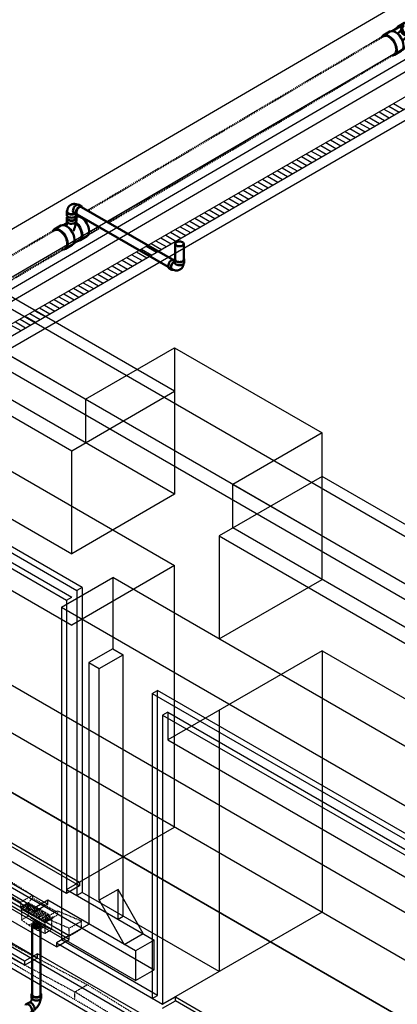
# Model space of a CAD drawing. Header units: inches. Extents: x 175 to 32888, y -1032 to 703.
# Tile 14 of 44: x 964 to 1120, y 63 to 468. Entities that reach past the tile are written whole.
import ezdxf
from ezdxf import colors
from ezdxf.entities.mleader import LeaderData, LeaderLine
from ezdxf.math import Vec2, Vec3

# ---------------------------------------------------------------- set-up
doc = ezdxf.new("R2010")
doc.units = ezdxf.units.IN
doc.header["$LTSCALE"] = 0.5
doc.header["$MEASUREMENT"] = 0
for name, pattern in [('Dash - 1_16_', [0.1875, 0.125, -0.0625]), ('Dot 1_32_', [0.03125, 0, -0.03125]), ('HIDDEN2', [0.1875, 0.125, -0.0625])]:
    doc.linetypes.add(name, pattern=pattern)
for name, color, linetype in [('M-DETL-LIGHT', 1, 'Continuous'), ('M-SECT-PATT', 8, 'Continuous'), ('P-PIPE', 3, 'Continuous'), ('P-SANR-FIXT', 6, 'Continuous'), ('S-ANNO-DIMS', 1, 'Continuous')]:
    doc.layers.add(name, color=color, linetype=linetype)
doc.styles.add('Annotative', font='romans.shx', dxfattribs={"width": 0.8, "height": 0.125})

# ---------------------------------------------------------------- blocks, each defined once
blk = doc.blocks.new('USM_H_Trench_Drain - USM_H_Trench_Drain-1077231-DRAINAGE ISOMETRIC')
at = {"layer": 'M-SECT-PATT'}
for p, q in [((1112.65, 430.45), (1116.9, 428)), ((1114.65, 431.6), (1118.9, 429.15)), ((1116.65, 432.76), (1120.9, 430.31)), ((1118.65, 433.91), (1122.9, 431.46)), ((1106.65, 426.98), (1110.9, 424.53)), ((1108.65, 428.14), (1112.9, 425.69)), ((1110.65, 429.29), (1114.9, 426.84)), ((1098.65, 422.36), (1102.9, 419.91)), ((1100.65, 423.52), (1104.9, 421.07)), ((1102.65, 424.67), (1106.9, 422.22)), ((1104.65, 425.83), (1108.9, 423.38)), ((1092.65, 418.9), (1096.9, 416.45)), ((1094.65, 420.05), (1098.9, 417.6)), ((1096.65, 421.21), (1100.9, 418.76)), ((1084.65, 414.28), (1088.9, 411.83)), ((1086.65, 415.44), (1090.9, 412.99)), ((1088.65, 416.59), (1092.9, 414.14)), ((1090.65, 417.74), (1094.9, 415.3)), ((1078.65, 410.82), (1082.9, 408.37)), ((1080.65, 411.97), (1084.9, 409.52)), ((1082.65, 413.13), (1086.9, 410.68)), ((1070.65, 406.2), (1074.9, 403.75)), ((1072.65, 407.35), (1076.9, 404.9)), ((1074.65, 408.51), (1078.9, 406.06)), ((1076.65, 409.66), (1080.9, 407.21)), ((1064.65, 402.73), (1068.9, 400.28)), ((1066.65, 403.89), (1070.9, 401.44)), ((1068.65, 405.04), (1072.9, 402.59)), ((1056.65, 398.11), (1060.9, 395.67)), ((1058.65, 399.27), (1062.9, 396.82)), ((1060.65, 400.42), (1064.9, 397.97)), ((1062.65, 401.58), (1066.9, 399.13)), ((1050.65, 394.65), (1054.9, 392.2)), ((1052.65, 395.81), (1056.9, 393.36)), ((1054.65, 396.96), (1058.9, 394.51)), ((1042.65, 390.03), (1046.9, 387.58)), ((1044.65, 391.19), (1048.9, 388.74)), ((1046.65, 392.34), (1050.9, 389.89)), ((1048.65, 393.5), (1052.9, 391.05)), ((1036.65, 386.57), (1040.9, 384.12)), ((1038.65, 387.72), (1042.9, 385.27)), ((1040.65, 388.88), (1044.9, 386.43)), ((1028.65, 381.95), (1032.9, 379.5)), ((1030.65, 383.1), (1034.9, 380.65)), ((1032.65, 384.26), (1036.9, 381.81)), ((1034.65, 385.41), (1038.9, 382.96)), ((1022.65, 378.48), (1026.9, 376.04)), ((1024.65, 379.64), (1028.9, 377.19)), ((1026.65, 380.79), (1030.9, 378.34)), ((1014.65, 373.87), (1018.9, 371.42)), ((1016.65, 375.02), (1020.9, 372.57)), ((1018.65, 376.18), (1022.9, 373.73)), ((1020.65, 377.33), (1024.9, 374.88)), ((1008.65, 370.4), (1012.9, 367.95)), ((1010.65, 371.56), (1014.9, 369.11)), ((1012.65, 372.71), (1016.9, 370.26)), ((1000.65, 365.78), (1004.9, 363.33)), ((1002.65, 366.94), (1006.9, 364.49)), ((1004.65, 368.09), (1008.9, 365.64)), ((1006.65, 369.25), (1010.9, 366.8)), ((994.65, 362.32), (998.9, 359.87)), ((996.65, 363.47), (1000.9, 361.02)), ((998.65, 364.63), (1002.9, 362.18)), ((986.65, 357.7), (990.9, 355.25)), ((988.65, 358.85), (992.9, 356.41)), ((990.65, 360.01), (994.9, 357.56)), ((992.65, 361.16), (996.9, 358.71)), ((980.65, 354.24), (984.9, 351.79)), ((982.65, 355.39), (986.9, 352.94)), ((984.65, 356.55), (988.9, 354.1)), ((972.65, 349.62), (976.9, 347.17)), ((974.65, 350.77), (978.9, 348.32)), ((976.65, 351.93), (980.9, 349.48)), ((978.65, 353.08), (982.9, 350.63)), ((966.65, 346.15), (970.9, 343.7)), ((968.65, 347.31), (972.9, 344.86)), ((970.65, 348.46), (974.9, 346.01)), ((960.65, 342.69), (964.9, 340.24)), ((962.65, 343.84), (966.9, 341.39)), ((964.65, 345), (968.9, 342.55))]:
    blk.add_line(p, q, dxfattribs=at)
at = {"layer": 'P-SANR-FIXT', "color": 1}
for p, q in [((1231.95, 499.32), (824.65, 264.17)), ((824.65, 259.27), (1231.95, 494.42)), ((828.9, 261.72), (1231.95, 494.42)), ((1231.95, 489.52), (828.9, 256.82))]:
    blk.add_line(p, q, dxfattribs=at)
blk = doc.blocks.new('Tee Reducing Sanitary - PVC - Sch 40 - DWV - Standard-V6-DRAINAGE ISOMETRIC')
at = {"layer": 'P-PIPE', "color": 90, "lineweight": 50}
for p, q in [((1123.2, 467.12), (1120.38, 465.46)), ((1117.15, 463.55), (1114.33, 461.89)), ((1120.53, 465.21), (1118.06, 463.75)), ((1122.49, 465.53), (1121.96, 464.78)), ((1125.21, 462.53), (1125.74, 463.27)), ((1125.09, 457.47), (1127.9, 459.13)), ((1119.04, 453.91), (1121.85, 455.57)), ((1122.47, 456.27), (1124.94, 457.73))]:
    blk.add_line(p, q, dxfattribs=at)
for points in [[(1123.21, 467.12, 0), (1123.38, 467.18, 0)], [(1117.16, 463.56, 0), (1117.83, 463.77, 0), (1118.62, 463.68, 0), (1119.47, 463.32, 0), (1120.32, 462.71, 0), (1121.11, 461.87, 0)], [(1122.33, 465.39, 0), (1121.86, 465.59, 0), (1121.07, 465.67, 0), (1120.4, 465.47, 0), (1119.88, 464.99, 0), (1119.8, 464.79, 0)], [(1121.74, 464.12, 0), (1121.68, 464.05, 0), (1121.58, 463.94, 0), (1121.47, 463.81, 0), (1121.35, 463.69, 0), (1121.23, 463.56, 0), (1121.11, 463.43, 0), (1120.98, 463.3, 0), (1120.84, 463.17, 0), (1120.7, 463.03, 0), (1120.56, 462.9, 0), (1120.41, 462.76, 0), (1120.27, 462.63, 0)], [(1120.55, 465.21, 0), (1121.18, 465.41, 0), (1121.91, 465.33, 0), (1122.2, 465.21, 0)], [(1122.19, 462.83, 0), (1121.92, 463.25, 0), (1121.77, 463.69, 0), (1121.74, 464.13, 0), (1121.83, 464.54, 0), (1121.96, 464.78, 0)], [(1125.21, 462.53, 0), (1125.13, 462.42, 0), (1124.81, 462.15, 0), (1124.41, 461.99, 0), (1123.95, 461.94, 0), (1123.46, 462.01, 0), (1122.99, 462.19, 0), (1122.55, 462.47, 0), (1122.19, 462.83, 0)], [(1122.98, 465.94, 0), (1122.89, 465.91, 0), (1122.57, 465.64, 0), (1122.35, 465.29, 0), (1122.26, 464.88, 0), (1122.29, 464.44, 0), (1122.44, 464, 0), (1122.71, 463.58, 0)], [(1122.71, 463.58, 0), (1123.07, 463.22, 0), (1123.51, 462.94, 0), (1123.98, 462.76, 0), (1124.47, 462.69, 0), (1124.93, 462.74, 0), (1125.33, 462.9, 0), (1125.65, 463.17, 0), (1125.75, 463.33, 0)], [(1128.02, 464.09, 0), (1128.37, 463.37, 0), (1128.71, 462.27, 0), (1128.83, 461.23, 0), (1128.73, 460.32, 0), (1128.41, 459.6, 0), (1127.9, 459.13, 0)], [(1118.3, 460.22, 0), (1117.5, 461.05, 0), (1116.65, 461.67, 0), (1115.81, 462.03, 0), (1115.02, 462.11, 0), (1114.35, 461.9, 0), (1113.83, 461.42, 0), (1113.68, 461.07, 0)], [(1117.98, 453.73, 0), (1118.36, 453.7, 0), (1119.03, 453.9, 0), (1119.54, 454.38, 0), (1119.86, 455.1, 0), (1119.97, 456.01, 0), (1119.84, 457.05, 0), (1119.51, 458.15, 0), (1118.98, 459.23, 0), (1118.3, 460.22, 0)], [(1121.11, 461.87, 0), (1121.79, 460.88, 0), (1122.32, 459.8, 0), (1122.66, 458.71, 0), (1122.78, 457.67, 0), (1122.68, 456.76, 0), (1122.36, 456.04, 0), (1121.84, 455.56, 0)], [(1124.56, 462.04, 0), (1124.45, 461.91, 0), (1124.32, 461.76, 0), (1124.19, 461.61, 0), (1124.05, 461.46, 0), (1123.91, 461.3, 0), (1123.76, 461.14, 0), (1123.61, 460.99, 0), (1123.45, 460.83, 0), (1123.29, 460.67, 0), (1123.13, 460.51, 0), (1122.96, 460.35, 0), (1122.79, 460.19, 0), (1122.62, 460.03, 0), (1122.44, 459.87, 0), (1122.27, 459.72, 0)], [(1124.2, 457.28, 0), (1124.41, 457.26, 0), (1125.08, 457.47, 0), (1125.59, 457.95, 0), (1125.91, 458.67, 0), (1126.02, 459.58, 0), (1125.89, 460.61, 0), (1125.56, 461.71, 0), (1125.19, 462.46, 0)], [(1125.07, 462.32, 0), (1125.38, 461.7, 0), (1125.69, 460.67, 0), (1125.81, 459.7, 0), (1125.71, 458.84, 0), (1125.41, 458.17, 0), (1124.93, 457.72, 0)]]:
    blk.add_polyline3d(points, dxfattribs=at)
blk = doc.blocks.new('Tee Reducing Sanitary - PVC - Sch 40 - DWV - Standard-V8-DRAINAGE ISOMETRIC')
at = {"layer": 'P-PIPE', "color": 90, "lineweight": 50}
for p, q in [((983.86, 386.66), (983.87, 385.44)), ((987.83, 385.48), (987.82, 386.7)), ((981.44, 383.57), (978.62, 381.91)), ((984.03, 384.76), (982.36, 383.77)), ((986.79, 376.3), (989.23, 377.74)), ((989.38, 377.49), (992.19, 379.15)), ((983.33, 373.92), (986.14, 375.58))]:
    blk.add_line(p, q, dxfattribs=at)
for points in [[(984.1, 387.2, 0), (983.93, 386.97, 0), (983.86, 386.67, 0), (983.93, 386.37, 0), (984.13, 386.09, 0), (984.44, 385.85, 0)], [(984.44, 385.85, 0), (984.85, 385.67, 0), (985.33, 385.56, 0), (985.84, 385.52, 0), (986.35, 385.57, 0), (986.83, 385.68, 0), (987.24, 385.87, 0), (987.55, 386.11, 0), (987.75, 386.39, 0), (987.82, 386.69, 0), (987.75, 386.99, 0), (987.6, 387.19, 0)], [(987.65, 387.18, 0), (988.17, 387.35, 0), (988.96, 387.26, 0), (989.81, 386.9, 0)], [(989.81, 386.9, 0), (990.66, 386.29, 0), (991.45, 385.45, 0), (992.13, 384.46, 0), (992.66, 383.38, 0), (993, 382.29, 0), (993.12, 381.25, 0), (993.01, 380.34, 0), (992.7, 379.62, 0), (992.18, 379.14, 0)], [(980.94, 381.68, 0), (980.1, 382.04, 0), (979.31, 382.12, 0), (978.64, 381.92, 0), (978.12, 381.44, 0), (977.95, 381.05, 0)], [(981.97, 373.78, 0), (982.65, 373.71, 0), (983.32, 373.92, 0), (983.83, 374.4, 0), (984.15, 375.11, 0), (984.25, 376.02, 0), (984.13, 377.06, 0), (983.8, 378.16, 0), (983.27, 379.24, 0), (982.59, 380.23, 0), (981.79, 381.06, 0), (980.94, 381.68, 0)], [(981.45, 383.57, 0), (982.12, 383.78, 0), (982.91, 383.7, 0), (983.76, 383.34, 0)], [(984.07, 384.94, 0), (984.07, 384.9, 0), (984.05, 384.75, 0), (984.02, 384.6, 0), (983.99, 384.44, 0), (983.96, 384.28, 0), (983.91, 384.12, 0), (983.87, 383.96, 0), (983.82, 383.79, 0), (983.76, 383.62, 0), (983.7, 383.45, 0), (983.69, 383.44, 0)], [(983.76, 383.34, 0), (984.61, 382.72, 0), (985.4, 381.89, 0), (986.08, 380.9, 0), (986.61, 379.82, 0), (986.95, 378.72, 0), (987.07, 377.68, 0), (986.96, 376.77, 0), (986.65, 376.05, 0), (986.13, 375.57, 0)], [(984.45, 384.64, 0), (984.14, 384.87, 0), (983.94, 385.15, 0), (983.87, 385.45, 0)], [(987.83, 385.48, 0), (987.83, 385.47, 0), (987.76, 385.17, 0), (987.56, 384.89, 0), (987.25, 384.65, 0), (986.84, 384.47, 0), (986.36, 384.35, 0), (985.85, 384.31, 0), (985.34, 384.34, 0), (984.86, 384.45, 0), (984.45, 384.64, 0)], [(987.58, 384.9, 0), (987.57, 384.73, 0), (987.54, 384.48, 0), (987.51, 384.23, 0), (987.47, 383.97, 0), (987.42, 383.72, 0), (987.36, 383.47, 0), (987.3, 383.22, 0), (987.23, 382.97, 0), (987.15, 382.72, 0), (987.06, 382.47, 0), (986.97, 382.22, 0), (986.88, 381.97, 0), (986.77, 381.72, 0), (986.66, 381.48, 0), (986.57, 381.27, 0)], [(988.48, 377.3, 0), (988.7, 377.28, 0), (989.37, 377.48, 0), (989.88, 377.96, 0), (990.2, 378.68, 0), (990.3, 379.59, 0), (990.18, 380.63, 0), (989.85, 381.72, 0), (989.32, 382.81, 0), (988.64, 383.8, 0), (987.84, 384.63, 0), (987.61, 384.8, 0)], [(987.61, 384.56, 0), (987.79, 384.43, 0), (988.53, 383.65, 0), (989.17, 382.72, 0), (989.67, 381.71, 0), (989.98, 380.68, 0), (990.1, 379.71, 0), (990, 378.86, 0), (989.7, 378.18, 0), (989.22, 377.74, 0)]]:
    blk.add_polyline3d(points, dxfattribs=at)
blk = doc.blocks.new('Bend - PVC - Sch 40 - DWV_USACE - Standard-V30-DRAINAGE ISOMETRIC')
at = {"layer": 'P-PIPE', "color": 90, "lineweight": 50}
for p, q in [((1286.15, -165.68), (1286.15, -166.91)), ((1290.11, -166.91), (1290.11, -165.68)), ((1284.96, -168.98), (1283.9, -169.6)), ((1285.91, -173.01), (1286.97, -172.39))]:
    blk.add_line(p, q, dxfattribs=at)
for points in [[(1286.3, -165.28, 0), (1286.22, -165.38, 0), (1286.15, -165.68, 0), (1286.22, -165.98, 0), (1286.42, -166.25, 0), (1286.73, -166.49, 0)], [(1286.73, -166.49, 0), (1287.14, -166.67, 0), (1287.62, -166.78, 0), (1288.13, -166.82, 0), (1288.64, -166.78, 0), (1289.12, -166.67, 0), (1289.53, -166.49, 0), (1289.85, -166.25, 0), (1290.04, -165.98, 0), (1290.11, -165.68, 0), (1290.04, -165.38, 0), (1289.97, -165.28, 0)], [(1284.89, -169.7, 0), (1284.53, -169.55, 0), (1284.19, -169.51, 0), (1283.91, -169.6, 0), (1283.69, -169.8, 0), (1283.6, -170, 0)], [(1285.44, -173.09, 0), (1285.62, -173.1, 0), (1285.91, -173.02, 0), (1286.13, -172.81, 0), (1286.26, -172.5, 0), (1286.31, -172.12, 0), (1286.25, -171.67, 0), (1286.11, -171.2, 0), (1285.89, -170.74, 0), (1285.59, -170.32, 0), (1285.25, -169.96, 0), (1284.89, -169.7, 0)], [(1284.96, -168.98, 0), (1284.97, -168.97, 0), (1285.25, -168.89, 0), (1285.59, -168.92, 0), (1285.95, -169.08, 0)], [(1286.32, -167.35, 0), (1286.3, -167.41, 0), (1286.28, -167.48, 0), (1286.26, -167.55, 0), (1286.24, -167.63, 0), (1286.21, -167.7, 0), (1286.18, -167.77, 0), (1286.15, -167.85, 0), (1286.12, -167.92, 0), (1286.08, -167.99, 0), (1286.04, -168.07, 0), (1286, -168.14, 0), (1285.96, -168.21, 0), (1285.92, -168.28, 0), (1285.87, -168.35, 0), (1285.83, -168.42, 0), (1285.78, -168.49, 0), (1285.73, -168.56, 0), (1285.68, -168.62, 0), (1285.63, -168.68, 0), (1285.58, -168.74, 0), (1285.53, -168.79, 0), (1285.48, -168.85, 0), (1285.43, -168.89, 0), (1285.42, -168.9, 0)], [(1285.95, -169.08, 0), (1286.31, -169.34, 0), (1286.65, -169.69, 0), (1286.95, -170.12, 0), (1287.17, -170.58, 0), (1287.31, -171.05, 0), (1287.37, -171.49, 0), (1287.32, -171.88, 0), (1287.19, -172.19, 0), (1286.97, -172.39, 0)], [(1286.73, -167.71, 0), (1286.42, -167.48, 0), (1286.22, -167.2, 0), (1286.15, -166.91, 0)], [(1290.11, -166.91, 0), (1290.04, -167.2, 0), (1289.85, -167.48, 0), (1289.53, -167.71, 0), (1289.12, -167.89, 0), (1288.64, -168.01, 0), (1288.13, -168.05, 0), (1287.62, -168.01, 0), (1287.14, -167.89, 0), (1286.73, -167.71, 0)], [(1289.85, -167.48, 0), (1289.84, -167.55, 0), (1289.82, -167.71, 0), (1289.79, -167.87, 0), (1289.76, -168.03, 0), (1289.72, -168.18, 0), (1289.68, -168.34, 0), (1289.63, -168.5, 0), (1289.59, -168.65, 0), (1289.53, -168.8, 0), (1289.48, -168.96, 0), (1289.42, -169.11, 0), (1289.35, -169.26, 0), (1289.28, -169.41, 0), (1289.21, -169.56, 0), (1289.14, -169.7, 0), (1289.06, -169.85, 0), (1288.98, -169.99, 0), (1288.89, -170.13, 0), (1288.8, -170.27, 0), (1288.71, -170.4, 0), (1288.62, -170.54, 0), (1288.52, -170.67, 0), (1288.42, -170.8, 0), (1288.32, -170.93, 0), (1288.21, -171.05, 0), (1288.1, -171.17, 0), (1287.99, -171.29, 0), (1287.88, -171.4, 0), (1287.76, -171.51, 0), (1287.64, -171.62, 0), (1287.51, -171.73, 0), (1287.39, -171.83, 0), (1287.33, -171.87, 0)]]:
    blk.add_polyline3d(points, dxfattribs=at)
for centre, start, end in [((1287.17, -166.17), 126.6849, 134.3783), ((1289.1, -166.17), 45.6217, 53.3151)]:
    blk.add_arc(centre, 1.24, start, end, dxfattribs=at)
blk = doc.blocks.new('Bend - PVC - Sch 40 - DWV_USACE - Standard-V19-DRAINAGE ISOMETRIC')
at = {"layer": 'P-PIPE', "color": 90, "lineweight": 50}
for p, q in [((892.6, 266.41), (892.36, 266.55)), ((892.62, 266.7), (892.62, 265.48)), ((896.58, 265.47), (896.58, 266.7)), ((890.38, 263.12), (891.44, 262.51))]:
    blk.add_line(p, q, dxfattribs=at)
for points in [[(890.38, 263.12, 0), (890.15, 263.33, 0), (890.01, 263.64, 0), (889.97, 264.03, 0), (890.02, 264.48, 0), (890.16, 264.95, 0), (890.38, 265.41, 0), (890.67, 265.83, 0), (891.01, 266.19, 0), (891.37, 266.45, 0)], [(892.43, 265.84, 0), (892.07, 265.58, 0), (891.73, 265.22, 0), (891.44, 264.8, 0), (891.22, 264.33, 0), (891.08, 263.86, 0), (891.03, 263.42, 0), (891.08, 263.03, 0), (891.21, 262.72, 0), (891.44, 262.51, 0), (891.73, 262.42, 0), (892.06, 262.45, 0), (892.07, 262.46, 0)], [(891.55, 262.71, 0), (891.36, 262.89, 0), (891.21, 263.27, 0), (891.21, 263.77, 0), (891.36, 264.32, 0), (891.63, 264.86, 0), (892.01, 265.32, 0), (892.58, 265.73, 0)], [(891.37, 266.45, 0), (891.73, 266.61, 0), (892.07, 266.64, 0), (892.36, 266.55, 0)], [(892.6, 265.91, 0), (892.43, 265.84, 0)], [(892.83, 267.2, 0), (892.69, 267, 0), (892.62, 266.7, 0), (892.69, 266.41, 0), (892.88, 266.13, 0), (893.2, 265.9, 0), (893.61, 265.71, 0), (894.09, 265.6, 0), (894.6, 265.56, 0), (895.11, 265.6, 0), (895.59, 265.71, 0), (896, 265.89, 0)], [(896, 264.67, 0), (895.59, 264.49, 0), (895.11, 264.37, 0), (894.6, 264.34, 0), (894.08, 264.37, 0), (893.61, 264.49, 0), (893.2, 264.67, 0), (892.88, 264.91, 0), (892.68, 265.18, 0), (892.62, 265.48, 0), (892.62, 265.48, 0)], [(894.83, 262.56, 0), (895, 262.66, 0), (895.15, 262.77, 0), (895.3, 262.89, 0), (895.43, 263.02, 0), (895.56, 263.16, 0), (895.68, 263.3, 0), (895.78, 263.45, 0), (895.88, 263.6, 0), (895.96, 263.76, 0), (896.04, 263.92, 0), (896.1, 264.08, 0), (896.16, 264.24, 0), (896.21, 264.4, 0), (896.25, 264.56, 0), (896.28, 264.72, 0), (896.31, 264.89, 0), (896.31, 264.9, 0)], [(896, 265.89, 0), (896.31, 266.13, 0), (896.51, 266.41, 0), (896.58, 266.7, 0), (896.51, 267, 0), (896.37, 267.19, 0)], [(896.58, 265.47, 0), (896.51, 265.18, 0), (896.31, 264.9, 0), (896, 264.67, 0)], [(894.83, 262.56, 0), (894.66, 262.47, 0), (894.49, 262.39, 0), (894.31, 262.32, 0), (894.13, 262.27, 0), (893.95, 262.23, 0), (893.76, 262.2, 0), (893.58, 262.18, 0), (893.4, 262.18, 0), (893.22, 262.18, 0), (893.05, 262.2, 0), (892.88, 262.22, 0), (892.71, 262.25, 0), (892.55, 262.29, 0), (892.39, 262.34, 0), (892.23, 262.39, 0), (892.08, 262.45, 0), (891.93, 262.51, 0), (891.78, 262.58, 0), (891.64, 262.66, 0), (891.55, 262.71, 0)]]:
    blk.add_polyline3d(points, dxfattribs=at)
blk = doc.blocks.new('Bend - PVC - Sch 40 - DWV_USACE - Standard-1148485-DRAINAGE ISOMETRIC')
at = {"layer": 'P-PIPE', "color": 90, "lineweight": 50}
for p, q in [((943.11, 385.74), (943.11, 383.29)), ((948.45, 384.66), (950.57, 383.44)), ((954.17, 389.69), (952.05, 390.91)), ((950.32, 383.29), (950.32, 383.58))]:
    blk.add_line(p, q, dxfattribs=at)
for points in [[(943.44, 386.56, 0), (943.23, 386.28, 0), (943.11, 385.74, 0), (943.23, 385.2, 0), (943.59, 384.7, 0), (944.17, 384.27, 0), (944.91, 383.94, 0), (945.78, 383.73, 0), (946.71, 383.66, 0), (947.65, 383.73, 0), (948.52, 383.94, 0), (949.14, 384.21, 0)], [(946.09, 390.9, 0), (945.8, 390.72, 0), (945.52, 390.51, 0), (945.26, 390.3, 0), (945.02, 390.06, 0), (944.79, 389.81, 0), (944.58, 389.56, 0), (944.4, 389.29, 0), (944.23, 389.02, 0), (944.08, 388.74, 0), (943.94, 388.46, 0), (943.83, 388.18, 0), (943.73, 387.89, 0), (943.64, 387.61, 0), (943.57, 387.33, 0), (943.51, 387.04, 0), (943.47, 386.76, 0), (943.44, 386.48, 0), (943.42, 386.2, 0), (943.4, 385.92, 0), (943.4, 385.74, 0)], [(943.41, 385.77, 0), (943.43, 385.47, 0), (943.57, 385.13, 0), (943.82, 384.81, 0), (944.17, 384.52, 0), (944.6, 384.27, 0), (945.1, 384.07, 0), (945.66, 383.93, 0), (946.26, 383.84, 0), (946.87, 383.83, 0), (947.47, 383.88, 0), (948.05, 383.99, 0), (948.59, 384.16, 0), (948.93, 384.33, 0)], [(946.09, 390.9, 0), (946.4, 391.06, 0), (946.71, 391.2, 0), (947.03, 391.32, 0), (947.36, 391.41, 0), (947.69, 391.49, 0), (948.01, 391.54, 0), (948.34, 391.57, 0), (948.66, 391.58, 0), (948.97, 391.57, 0), (949.28, 391.54, 0), (949.58, 391.5, 0), (949.88, 391.45, 0), (950.17, 391.38, 0), (950.45, 391.3, 0), (950.73, 391.2, 0), (950.99, 391.1, 0), (951.13, 391.04, 0)], [(948.45, 384.66, 0), (948.45, 384.66, 0), (948.04, 385.04, 0), (947.79, 385.6, 0), (947.7, 386.31, 0), (947.79, 387.13, 0), (948.04, 387.98, 0), (948.45, 388.83, 0), (948.97, 389.6, 0), (949.59, 390.25, 0), (950.25, 390.73, 0)], [(952.37, 389.51, 0), (951.71, 389.03, 0), (951.09, 388.38, 0), (950.57, 387.6, 0), (950.16, 386.76, 0), (949.91, 385.9, 0), (949.82, 385.09, 0), (949.91, 384.38, 0), (950.17, 383.82, 0), (950.57, 383.44, 0), (951.1, 383.28, 0), (951.32, 383.3, 0)], [(950.25, 390.73, 0), (950.91, 391.01, 0), (951.52, 391.07, 0), (952.05, 390.91, 0), (952.05, 390.91, 0)], [(954.67, 389.1, 0), (954.58, 389.31, 0), (954.17, 389.68, 0), (953.64, 389.85, 0), (953.03, 389.79, 0), (952.37, 389.51, 0)], [(949.26, 381.82, 0), (948.52, 381.49, 0), (947.65, 381.28, 0), (946.71, 381.21, 0), (945.78, 381.28, 0), (944.91, 381.49, 0), (944.17, 381.82, 0), (943.59, 382.25, 0), (943.23, 382.75, 0), (943.11, 383.27, 0)], [(950.32, 383.29, 0), (950.2, 382.75, 0), (949.84, 382.25, 0), (949.26, 381.82, 0)]]:
    blk.add_polyline3d(points, dxfattribs=at)
blk = doc.blocks.new('Mechanical_Box_H_rvt-1-DRAINAGE ISOMETRIC')
at = {"layer": 'M-DETL-LIGHT', "linetype": 'HIDDEN2'}
for p, q in [((964.71, 102.51), (906.91, 136.2)), ((964.71, 104.56), (935.88, 122.49)), ((969.73, 107.43), (940.97, 125.46)), ((969.73, 107.38), (964.71, 104.5)), ((968.03, 104.41), (969.73, 106.35)), ((969.73, 107.38), (969.73, 106.35)), ((979.49, 100.66), (969.73, 106.35)), ((964.71, 104.5), (964.71, 102.51)), ((968.03, 104.41), (964.71, 102.51)), ((975.07, 96.47), (964.71, 102.51)), ((968.23, 104.29), (964.91, 102.39)), ((964.91, 102.39), (964.91, 101.89)), ((974.79, 96.13), (964.91, 101.89)), ((965.15, 101.75), (965.15, 97.34)), ((968.02, 103.81), (965.99, 102.65)), ((968.46, 103.45), (966.41, 102.28)), ((969.09, 103.18), (967.07, 102.02)), ((969.53, 102.83), (967.48, 101.66)), ((967.93, 103.73), (967.93, 98.96)), ((976.94, 99.21), (968.03, 104.41)), ((970.17, 102.56), (968.14, 101.4)), ((970.6, 102.2), (968.55, 101.03)), ((971.24, 101.93), (969.21, 100.77)), ((971.68, 101.58), (969.63, 100.41)), ((965.15, 97.34), (967.93, 98.96)), ((970.95, 96.74), (967.93, 98.96)), ((972.32, 101.3), (970.29, 100.14)), ((972.75, 100.95), (970.7, 99.78)), ((973.39, 100.68), (971.36, 99.52)), ((973.83, 100.32), (971.78, 99.15)), ((974.46, 100.05), (972.44, 98.89)), ((974.9, 99.7), (972.85, 98.53)), ((975.54, 99.43), (973.51, 98.27)), ((975.97, 99.07), (973.92, 97.9)), ((976.61, 98.8), (974.58, 97.64)), ((978.11, 98.53), (974.79, 96.63)), ((978.11, 98.02), (974.79, 96.13)), ((977.05, 98.45), (975, 97.27)), ((980.1, 101.01), (975.07, 98.14)), ((980.1, 99.34), (975.07, 96.47)), ((975.07, 98.14), (975.07, 96.47)), ((975.07, 98.14), (984.89, 93.89)), ((977.54, 97.7), (977.54, 93.36)), ((978.11, 98.53), (978.11, 98.02)), ((980.1, 101.01), (980.1, 99.34)), ((980.1, 101.01), (989.99, 96.87)), ((968.17, 95.12), (965.15, 97.34)), ((968.17, 95.12), (970.95, 96.74)), ((971.86, 92.97), (968.17, 95.12)), ((974.64, 94.59), (970.95, 96.74)), ((971.86, 92.97), (974.64, 94.59)), ((977.54, 93.36), (974.64, 94.59)), ((974.76, 96.15), (974.76, 91.74)), ((974.79, 96.63), (974.79, 96.13)), ((984.89, 90.72), (974.79, 96.63)), ((984.89, 93.89), (989.99, 96.87)), ((984.89, 90.66), (984.89, 93.89)), ((984.89, 90.66), (989.99, 93.63)), ((989.99, 93.63), (989.99, 96.87)), ((974.76, 91.74), (971.86, 92.97)), ((974.76, 91.74), (977.54, 93.36)), ((953.86, 85.51), (987.22, 67.63)), ((958.88, 88.39), (992.32, 70.6)), ((1020.87, 44.78), (953.58, 84.01)), ((987.22, 67.63), (992.32, 70.6)), ((1025.89, 49.7), (992.32, 70.6)), ((987.22, 64.39), (987.22, 67.63)), ((1020.87, 46.83), (987.22, 67.63))]:
    blk.add_line(p, q, dxfattribs=at)
at = {"layer": 'M-DETL-LIGHT', "linetype": 'Continuous'}
blk.add_line((971.34, 95.95), (971.34, 94.04), dxfattribs=at)
at = {"layer": 'M-DETL-LIGHT', "color": 1, "linetype": 'Continuous'}
for centre, radius, start, end in [((971.52, 95), 1.78, 95.745, 183.3375), ((971.49, 94.94), 1.67, 129.6759, 176.1977), ((972.03, 94.51), 2.13, 131.7697, 173.1765), ((972.97, 94.31), 2.73, 141.495, 179.1974), ((977.13, 93.71), 6.43, 159.6343, 176.2953), ((971.17, 95), 1.78, 356.6625, 84.255), ((965.55, 93.71), 6.43, 3.7047, 20.3657), ((969.72, 94.31), 2.73, 0.8026, 38.505), ((970.65, 94.51), 2.13, 6.8235, 48.2303), ((971.2, 94.94), 1.67, 3.8023, 50.3241)]:
    blk.add_arc(centre, radius, start, end, dxfattribs=at)
at = {"layer": 'M-DETL-LIGHT', "linetype": 'HIDDEN2', "extrusion": (0, 0, -1)}
for centre, start_param, end_param in [((966.22, 102.48), 0.920266, 4.095331), ((967.29, 101.85), 0.920266, 4.095331), ((968.22, 103.62), 4.095331, 7.203451), ((969.29, 102.99), 4.095331, 7.203451), ((970.37, 102.37), 4.095331, 7.203451), ((971.44, 101.74), 4.095331, 7.203451), ((968.37, 101.23), 0.920266, 4.095331), ((969.44, 100.6), 0.920266, 4.095331), ((970.52, 99.97), 0.920266, 4.095331), ((971.59, 99.35), 0.920266, 4.095331), ((972.51, 101.12), 4.095331, 7.203451), ((972.66, 98.72), 0.920266, 4.095331), ((973.59, 100.49), 4.095331, 7.203451), ((973.74, 98.09), 0.920266, 4.095331), ((974.66, 99.86), 4.095331, 7.203451), ((974.81, 97.47), 0.920266, 4.095331), ((975.74, 99.24), 4.095331, 7.203451), ((976.81, 98.61), 4.095331, 7.203451)]:
    blk.add_ellipse(centre, major_axis=(0.355, 0.042), ratio=0.675017, start_param=start_param, end_param=end_param, dxfattribs=at)
at = {"layer": 'M-DETL-LIGHT', "linetype": 'HIDDEN2'}
blk.add_ellipse((971.34, 94.89), major_axis=(1.6, 0), ratio=0.6329, start_param=0, end_param=3.141593, dxfattribs=at)
at = {"layer": 'M-DETL-LIGHT', "extrusion": (0, 0, -1)}
blk.add_ellipse((971.34, 94.89), major_axis=(1.6, 0), ratio=0.6329, start_param=0, end_param=3.141593, dxfattribs=at)
at = {"layer": 'P-PIPE', "color": 90, "linetype": 'Dash - 1_16_', "lineweight": 50}
for p, q in [((1114.51, 461.62), (992.69, 389.82)), ((1001.3, 384.89), (1118.85, 454.17)), ((988.83, 387.55), (988.5, 387.35)), ((978.79, 381.63), (953.07, 366.47)), ((992.87, 379.92), (997.42, 382.6)), ((957.42, 359.03), (983.17, 374.2))]:
    blk.add_line(p, q, dxfattribs=at)
at = {"layer": 'P-PIPE', "color": 90, "lineweight": 50}
for p, q in [((1027.45, 369.52), (989.94, 391.18)), ((984.09, 387.43), (984.09, 386.68)), ((987.59, 386.68), (987.59, 387.4)), ((988.19, 388.14), (1025.7, 366.49)), ((1028.58, 376.01), (1028.58, 369.53)), ((1032.08, 369.53), (1032.08, 376.01)), ((969.59, 94.89), (969.59, 66.46)), ((973.09, 66.46), (973.09, 94.89))]:
    blk.add_line(p, q, dxfattribs=at)
at = {"layer": 'P-PIPE', "color": 90, "linetype": 'Dot 1_32_', "lineweight": 50}
for points in [[(1114.5, 461.61, 0), (1114.51, 461.62, 0), (1115.14, 461.82, 0), (1115.87, 461.74, 0), (1116.66, 461.4, 0)], [(1116.66, 461.4, 0), (1117.45, 460.83, 0), (1118.19, 460.05, 0), (1118.82, 459.13, 0), (1119.31, 458.13, 0), (1119.63, 457.11, 0), (1119.74, 456.14, 0)], [(1119.74, 456.14, 0), (1119.64, 455.29, 0), (1119.34, 454.63, 0), (1118.88, 454.19, 0)], [(978.8, 381.64, 0), (979.42, 381.83, 0), (980.16, 381.75, 0), (980.95, 381.42, 0)], [(980.95, 381.42, 0), (981.74, 380.84, 0), (982.47, 380.07, 0), (983.11, 379.15, 0), (983.6, 378.14, 0), (983.91, 377.12, 0), (984.03, 376.16, 0)], [(984.03, 376.16, 0), (983.93, 375.31, 0), (983.63, 374.64, 0), (983.16, 374.19, 0)]]:
    blk.add_polyline3d(points, dxfattribs=at)
at = {"layer": 'P-PIPE', "color": 90, "lineweight": 50}
for points in [[(987.83, 388.95, 0), (987.87, 389.34, 0), (987.99, 389.76, 0), (988.19, 390.17, 0), (988.45, 390.54, 0), (988.75, 390.86, 0), (989.07, 391.09, 0)], [(989.07, 391.09, 0), (989.39, 391.23, 0), (989.68, 391.26, 0), (989.94, 391.18, 0)], [(984.6, 385.96, 0), (984.32, 386.17, 0), (984.15, 386.42, 0), (984.09, 386.68, 0)], [(987.08, 385.96, 0), (986.71, 385.8, 0), (986.29, 385.7, 0), (985.84, 385.67, 0), (985.39, 385.7, 0), (984.96, 385.8, 0), (984.6, 385.96, 0)], [(987.59, 386.68, 0), (987.53, 386.42, 0), (987.35, 386.17, 0), (987.08, 385.96, 0)], [(988.19, 388.14, 0), (987.99, 388.33, 0), (987.87, 388.6, 0), (987.83, 388.95, 0)], [(1029.09, 376.72, 0), (1028.81, 376.51, 0), (1028.64, 376.27, 0), (1028.58, 376.01, 0), (1028.64, 375.75, 0), (1028.81, 375.5, 0), (1029.09, 375.3, 0)], [(1031.57, 376.72, 0), (1031.21, 376.88, 0), (1030.78, 376.99, 0), (1030.33, 377.02, 0), (1029.88, 376.99, 0), (1029.46, 376.88, 0), (1029.09, 376.72, 0)], [(1029.09, 375.3, 0), (1029.46, 375.13, 0), (1029.88, 375.03, 0), (1030.33, 375, 0), (1030.78, 375.03, 0), (1031.21, 375.13, 0), (1031.57, 375.3, 0)], [(1031.57, 375.3, 0), (1031.85, 375.5, 0), (1032.02, 375.75, 0), (1032.08, 376.01, 0), (1032.02, 376.27, 0), (1031.85, 376.51, 0), (1031.57, 376.72, 0)], [(1029.09, 368.81, 0), (1028.81, 369.02, 0), (1028.64, 369.27, 0), (1028.58, 369.53, 0)], [(1032.08, 369.53, 0), (1032.02, 369.27, 0), (1031.85, 369.02, 0), (1031.57, 368.81, 0)], [(1032.08, 369.53, 0), (1032.02, 369.27, 0), (1031.85, 369.02, 0), (1031.57, 368.81, 0)], [(1031.57, 368.81, 0), (1031.21, 368.65, 0), (1030.78, 368.55, 0), (1030.33, 368.52, 0), (1029.88, 368.55, 0), (1029.46, 368.65, 0), (1029.09, 368.81, 0)], [(1031.57, 368.81, 0), (1031.21, 368.65, 0), (1030.78, 368.55, 0), (1030.33, 368.52, 0), (1029.88, 368.55, 0), (1029.46, 368.65, 0), (1029.09, 368.81, 0)], [(970.11, 95.61, 0), (969.83, 95.4, 0), (969.65, 95.15, 0), (969.59, 94.89, 0), (969.65, 94.63, 0), (969.83, 94.39, 0), (970.11, 94.18, 0)], [(972.58, 95.61, 0), (972.22, 95.77, 0), (971.8, 95.87, 0), (971.34, 95.9, 0), (970.89, 95.87, 0), (970.47, 95.77, 0), (970.11, 95.61, 0)], [(970.11, 94.18, 0), (970.47, 94.02, 0), (970.89, 93.92, 0), (971.34, 93.88, 0), (971.8, 93.92, 0), (972.22, 94.02, 0), (972.58, 94.18, 0)], [(972.58, 94.18, 0), (972.86, 94.39, 0), (973.03, 94.63, 0), (973.09, 94.89, 0), (973.03, 95.15, 0), (972.86, 95.4, 0), (972.58, 95.61, 0)], [(970.11, 65.74, 0), (969.83, 65.95, 0), (969.65, 66.19, 0), (969.59, 66.46, 0)], [(972.58, 65.74, 0), (972.22, 65.58, 0), (971.8, 65.48, 0), (971.34, 65.45, 0), (970.89, 65.48, 0), (970.47, 65.58, 0), (970.11, 65.74, 0)], [(973.09, 66.46, 0), (973.03, 66.19, 0), (972.86, 65.95, 0), (972.58, 65.74, 0)]]:
    blk.add_polyline3d(points, dxfattribs=at)
for name, p in [('Tee Reducing Sanitary - PVC - Sch 40 - DWV - Standard-V6-DRAINAGE ISOMETRIC', (0, 0)), ('Tee Reducing Sanitary - PVC - Sch 40 - DWV - Standard-V8-DRAINAGE ISOMETRIC', (0, 0)), ('Bend - PVC - Sch 40 - DWV_USACE - Standard-V19-DRAINAGE ISOMETRIC', (135.73, 102.86)), ('Bend - PVC - Sch 40 - DWV_USACE - Standard-V30-DRAINAGE ISOMETRIC', (-316.79, 232.14))]:
    blk.add_blockref(name, p, dxfattribs=at)
at = {"layer": 'P-PIPE', "color": 90, "lineweight": 50, "xscale": 0.5490359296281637, "yscale": 0.5490359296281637, "zscale": 0.5490359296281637}
blk.add_blockref('Bend - PVC - Sch 40 - DWV_USACE - Standard-1148485-DRAINAGE ISOMETRIC', (466.07, 177.48), dxfattribs=at)
at = {"layer": 'P-SANR-FIXT', "color": 4, "lineweight": 50}
blk.add_blockref('USM_H_Trench_Drain - USM_H_Trench_Drain-1077231-DRAINAGE ISOMETRIC', (0, 0), dxfattribs=at)

msp = doc.modelspace()

# ---------------------------------------------------------------- linework, layer by layer
at = {"layer": 'M-SECT-PATT', "lineweight": -3}
for p, q in [((2402.95, -509.44), (470.43, 606.3)), ((1231.98, 539.9), (782.26, 277.66)), ((782.26, 253.17), (1231.98, 515.41)), ((1223.5, 515.26), (799.23, 267.86)), ((807.72, 262.96), (1231.98, 510.36)), ((799.23, 442.59), (2162.53, -344.51)), ((1028.33, 315.22), (807.72, 442.59)), ((770.95, 439.33), (991.56, 311.95)), ((2162.53, -364.12), (799.23, 422.98)), ((1028.33, 272.76), (770.95, 421.36)), ((765.29, 418.1), (985.91, 290.73)), ((765.29, 375.64), (985.91, 248.27)), ((807.72, 370.74), (1028.33, 243.37)), ((763.17, 362.99), (988.03, 233.16)), ((990.15, 234.39), (765.29, 364.21)), ((765.29, 357.68), (985.91, 230.3)), ((763.17, 356.45), (983.79, 229.08)), ((765.29, 346.25), (985.91, 218.87)), ((991.56, 311.95), (1028.33, 333.18)), ((1028.33, 333.18), (1089.14, 298.07)), ((1028.33, 333.18), (1028.33, 272.76)), ((985.91, 290.73), (1028.33, 315.22)), ((991.56, 311.95), (991.56, 293.99)), ((1089.14, 298.07), (1052.38, 276.84)), ((1089.14, 237.65), (1089.14, 298.07)), ((985.91, 248.27), (985.91, 290.73)), ((773.78, 282.56), (2187.99, -533.94)), ((1089.14, 280.11), (1046.72, 255.62)), ((1309.76, 152.74), (1089.14, 280.11)), ((1052.38, 258.88), (1052.38, 276.84)), ((1052.38, 276.84), (1272.99, 149.47)), ((2226.17, -536.39), (820.44, 275.21)), ((1028.33, 272.76), (985.91, 248.27)), ((1591.19, -52.2), (1052.38, 258.88)), ((2179.5, -553.53), (782.26, 253.17)), ((782.26, 253.17), (2187.99, -558.43)), ((1046.72, 255.62), (1267.34, 128.24)), ((1046.72, 255.62), (1046.72, 213.16)), ((768.47, 240.31), (989.09, 112.93)), ((1028.33, 243.37), (985.91, 218.87)), ((1028.33, 135.59), (1028.33, 243.37)), ((983.79, 108.24), (763.17, 235.61)), ((989.09, 111.3), (768.47, 238.67)), ((981.66, 226.22), (1002.88, 238.47)), ((1002.88, 238.47), (1002.88, 209.08)), ((1267.34, 85.78), (1002.88, 238.47)), ((1046.72, 213.16), (1089.14, 237.65)), ((738.79, 232.95), (984.86, 90.88)), ((990.15, 234.39), (988.03, 233.16)), ((988.03, 233.16), (988.03, 107.42)), ((990.15, 234.39), (990.15, 108.65)), ((979.56, 86.19), (733.48, 228.26)), ((984.86, 89.25), (738.79, 231.32)), ((970.7, 102.32), (750.09, 229.69)), ((970.7, 100.69), (750.09, 228.06)), ((755.39, 231.12), (976.01, 103.75)), ((983.79, 229.08), (985.91, 230.3)), ((983.79, 229.08), (983.79, 108.24)), ((725.7, 223.77), (971.78, 81.69)), ((763.17, 225), (1019.94, 76.75)), ((981.66, 226.22), (1263.09, 63.74)), ((981.66, 226.22), (981.66, 89.05)), ((966.47, 80.27), (720.4, 222.34)), ((966.47, 78.63), (720.4, 220.7)), ((1012.16, 72.26), (755.39, 220.51)), ((733.48, 217.64), (1280.16, -97.99)), ((1272.39, -102.48), (725.7, 213.15)), ((1002.88, 209.08), (992.98, 203.36)), ((1002.88, 209.08), (1007.12, 206.63)), ((1089.14, 208.26), (1025.51, 171.52)), ((1089.14, 208.26), (1089.14, 100.48)), ((1089.14, 208.26), (1591.19, -81.6)), ((992.98, 203.36), (992.98, 95.58)), ((992.98, 203.36), (997.22, 200.91)), ((997.22, 200.91), (1007.12, 206.63)), ((1007.12, 98.85), (1007.12, 206.63)), ((997.22, 105.38), (997.22, 200.91)), ((1019.14, 190.7), (1021.26, 191.93)), ((1021.26, 66.19), (1021.26, 191.93)), ((1250.37, 59.66), (1021.26, 191.93)), ((1019.14, 190.7), (1019.14, 64.96)), ((1019.14, 190.7), (1248.24, 58.43)), ((1025.51, 182.95), (1023.38, 181.72)), ((1025.51, 182.95), (1025.51, 171.52)), ((1025.51, 182.95), (1246.12, 55.57)), ((1046.72, 183.76), (1046.72, 75.99)), ((1023.38, 181.72), (1023.38, 62.51)), ((1023.38, 181.72), (1244, 54.35)), ((1025.51, 171.52), (1246.12, 44.14)), ((983.79, 109.87), (1028.33, 135.59)), ((989.09, 111.3), (983.79, 108.24)), ((983.79, 109.87), (1019.94, 89)), ((989.09, 112.93), (989.09, 111.3)), ((1005, 109.87), (997.22, 105.38)), ((1005, 97.62), (1005, 109.87)), ((1015.35, 91.65), (1005, 109.87)), ((990.15, 108.65), (988.03, 107.42)), ((1046.72, 75.99), (990.15, 108.65)), ((976.01, 105.38), (970.7, 102.32)), ((976.01, 103.75), (970.7, 100.69)), ((970.7, 100.69), (970.7, 102.32)), ((1012.16, 84.51), (976.01, 105.38)), ((976.01, 103.75), (976.01, 105.38)), ((997.22, 105.38), (1007.57, 87.16)), ((1005, 97.62), (1007.12, 98.85)), ((1089.14, 100.48), (1023.38, 62.51)), ((981.66, 89.05), (992.98, 95.58)), ((984.86, 90.88), (979.56, 87.82)), ((984.86, 89.25), (984.86, 90.88)), ((1007.57, 87.16), (1015.35, 91.65)), ((979.56, 86.19), (984.86, 89.25)), ((979.56, 87.82), (1023.4, 62.51)), ((979.56, 87.82), (979.56, 86.19)), ((1021.26, 66.19), (981.66, 89.05)), ((1019.94, 89), (1012.16, 84.51)), ((1019.94, 76.75), (1019.94, 89)), ((971.78, 83.33), (966.47, 80.27)), ((966.47, 78.63), (971.78, 81.69)), ((1015.62, 58.02), (971.78, 83.33)), ((971.78, 81.69), (971.78, 83.33)), ((1012.16, 84.51), (1012.16, 72.26)), ((966.47, 80.27), (966.47, 78.63)), ((1012.16, 72.26), (1019.94, 76.75)), ((1019.14, 64.96), (1021.26, 66.19)), ((1023.4, 62.51), (1028.7, 65.57)), ((1028.7, 65.57), (1249.32, -61.8)), ((1028.7, 63.94), (1028.7, 65.57)), ((1023.4, 60.87), (1028.7, 63.94)), ((1249.32, -63.44), (1028.7, 63.94))]:
    msp.add_line(p, q, dxfattribs=at)

# ---------------------------------------------------------------- block references
at = {"layer": 'P-PIPE', "lineweight": -3}
msp.add_blockref('Mechanical_Box_H_rvt-1-DRAINAGE ISOMETRIC', (0, 0), dxfattribs=at)

# ---------------------------------------------------------------- leaders
at = {"layer": 'S-ANNO-DIMS', "lineweight": -3}
ml = msp.add_multileader_mtext('Standard', dxfattribs=at)
ml.set_content('3" %%C PVC WEEP DRAINS\\PTERMINATED AT HEAD WALL (TYP.)', color=2, style='Annotative')
ml.set_leader_properties()
ml.build(insert=Vec2(0, 0))
ml.multileader.update_dxf_attribs({"text_right_attachment_type": 3, "dogleg_length": 0.125, "arrow_head_size": 17.28, "scale": 96})
ctx = ml.context
ctx.base_point, ctx.scale, ctx.char_height, ctx.arrow_head_size, ctx.landing_gap_size, ctx.plane_origin = Vec3(166.04, 349.01), 96, 12, 17.28, 9, Vec3(243.37, 370.17)
ctx.right_attachment = 3
notes = []
notes.append((ctx, [(1, (1, 1, 0), (445.64, 324.43), (-1, 0), 12, [(0, [(503.47, 398.94)], 0, [])])]))
ctx.mtext.insert, ctx.mtext.width, ctx.mtext.flow_direction = Vec3(175.04, 357.01), 340.7587, 5
ml = msp.add_multileader_mtext('Standard', dxfattribs=at)
ml.set_content('8" %%C SOLID PVC DRAIN', color=2, style='Annotative')
ml.set_leader_properties()
ml.build(insert=Vec2(0, 0))
ml.multileader.update_dxf_attribs({"text_right_attachment_type": 3, "dogleg_length": 0.125, "arrow_head_size": 17.28, "scale": 96})
ctx = ml.context
ctx.base_point, ctx.scale, ctx.char_height, ctx.arrow_head_size, ctx.landing_gap_size, ctx.plane_origin = Vec3(476.81, 148.93), 96, 12, 17.28, 9, Vec3(458.94, 146.17)
ctx.right_attachment = 3
notes.append((ctx, [(1, (1, 1, 0), (624.75, 126.64), (-1, 0), 12, [(0, [(650.85, 161.63)], 0, [])])]))
ctx.mtext.insert, ctx.mtext.width, ctx.mtext.flow_direction = Vec3(485.81, 154.93), 135.1193, 5
for ctx, leaders in notes:
    for number, flags, end, landing, length, lines in leaders:
        leader = LeaderData()
        leader.index, (leader.has_last_leader_line, leader.has_dogleg_vector, leader.attachment_direction) = number, flags
        leader.last_leader_point, leader.dogleg_vector, leader.dogleg_length = Vec3(end), Vec3(landing), length
        for number, points, colour, breaks in lines:
            line = LeaderLine()
            line.index, line.vertices, line.color, line.breaks = number, Vec3.list(points), colors.encode_raw_color(colour), breaks
            leader.lines.append(line)
        ctx.leaders.append(leader)

doc.saveas('drawing.dxf')
